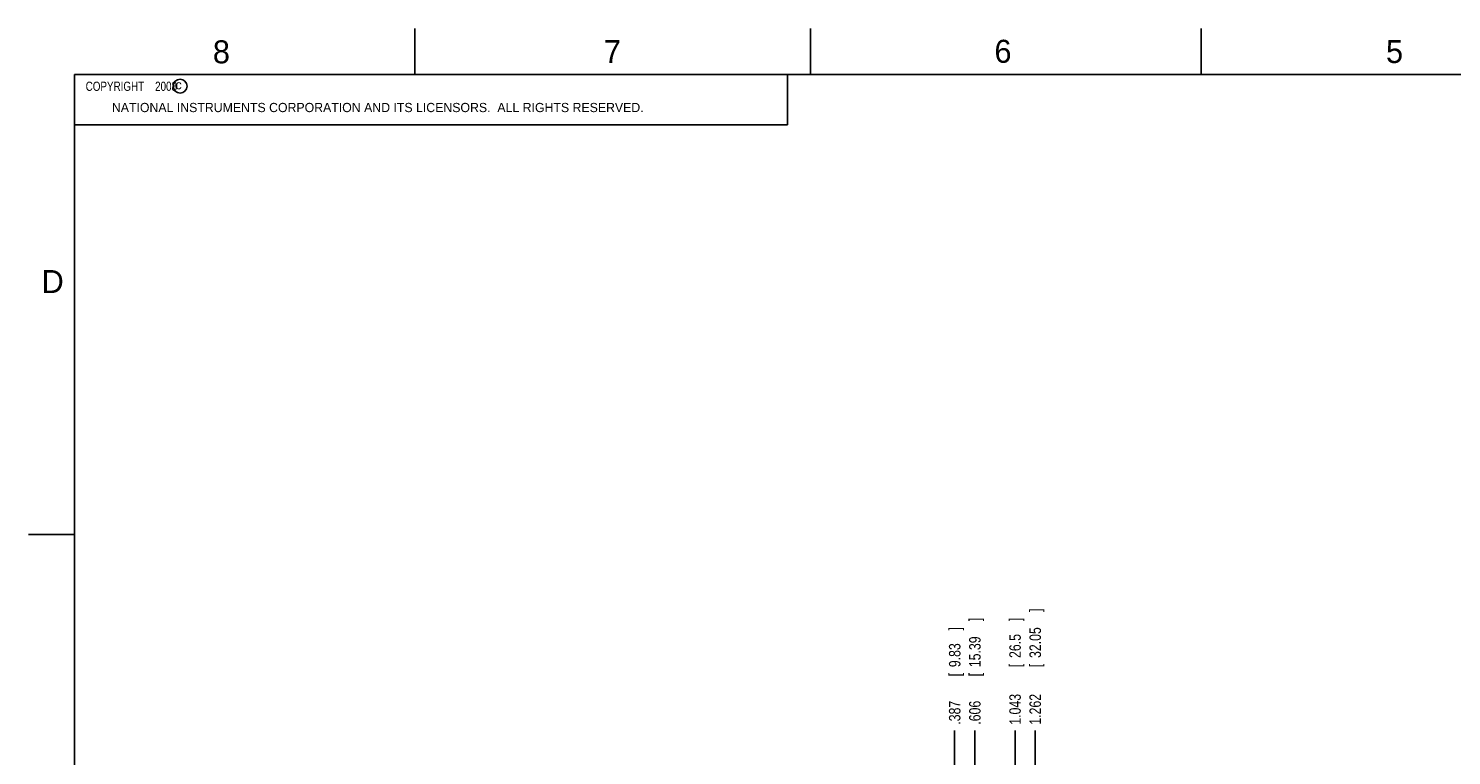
# Model space of a CAD drawing. Header units: inches. Extents: x 0 to 34, y 0 to 22.
# Tile 8 of 25: x 0 to 15.5, y 14.1 to 22. Entities that reach past the tile are written whole.
import ezdxf

# ---------------------------------------------------------------- set-up
doc = ezdxf.new("R2010")
doc.units = ezdxf.units.IN
doc.header["$LTSCALE"] = 1.87
doc.header["$MEASUREMENT"] = 0
doc.layers.get('0').update_dxf_attribs({"linetype": 'CONTINUOUS'})
doc.layers.add('DIMENSIONS', color=7, linetype='CONTINUOUS')
doc.styles.get("Standard").update_dxf_attribs({"font": 'txt', "width": 0.8})
doc.dimstyles.new('DIMSTYLE_1', dxfattribs={"dimtxt": 0.125, "dimasz": 0.18, "dimexe": 0.18, "dimexo": 0.0625, "dimgap": 0.09, "dimtad": 0, "dimtih": 1, "dimtoh": 1, "dimdec": 3, "dimzin": 4, "dimdsep": 46, "dimtxsty": 'STANDARD', "dimblk": '_FILLED', "dimblk1": '_FILLED', "dimblk2": '_FILLED', "dimcen": 0.09, "dimadec": 0, "dimazin": 0, "dimtp": 0.01, "dimtm": 0.01, "dimtfac": 1, "dimtdec": 3, "dimtofl": 0, "dimtmove": 0, "dimatfit": 3, "dimldrblk": '_FILLED', "dimfxl": 1, "dimtolj": 1, "dimtzin": 4, "dimarcsym": 0})

# ---------------------------------------------------------------- blocks, each defined once
blk = doc.blocks.new('*D18')
at = {"layer": 'DIMENSIONS', "color": 2, "linetype": 'Continuous'}
blk.add_line((10.944, 12.249), (10.944, 14.371), dxfattribs=at)
at = {"layer": 'DIMENSIONS', "color": 2, "linetype": 'Continuous', "width": 0.8}
for s, p in [(']', (11.007, 15.659)), ('32.05', (11.007, 15.159)), ('[', (11.007, 15.059)), ('1.262', (11.007, 14.434))]:
    blk.add_text(s, height=0.125, rotation=90, dxfattribs=at).set_placement(p)
blk = doc.blocks.new('_FILLED')
at = {"color": 0, "linetype": 'ByBlock'}
blk.add_solid([(0, 0), (-1, 0.1736), (-1, -0.1736)], dxfattribs=at)
blk = doc.blocks.new('*D19')
at = {"layer": 'DIMENSIONS', "color": 2, "linetype": 'Continuous'}
blk.add_line((10.726, 12.628), (10.726, 14.371), dxfattribs=at)
at = {"layer": 'DIMENSIONS', "color": 2, "linetype": 'Continuous', "width": 0.8}
for s, p in [(']', (10.788, 15.559)), ('26.5', (10.788, 15.159)), ('[', (10.788, 15.059)), ('1.043', (10.788, 14.434))]:
    blk.add_text(s, height=0.125, rotation=90, dxfattribs=at).set_placement(p)
blk = doc.blocks.new('*D20')
at = {"layer": 'DIMENSIONS', "color": 2, "linetype": 'Continuous'}
blk.add_line((10.288, 12.628), (10.288, 14.371), dxfattribs=at)
at = {"layer": 'DIMENSIONS', "color": 2, "linetype": 'Continuous', "width": 0.8}
for s, p in [(']', (10.351, 15.559)), ('15.39', (10.351, 15.059)), ('[', (10.351, 14.959)), ('.606', (10.351, 14.434))]:
    blk.add_text(s, height=0.125, rotation=90, dxfattribs=at).set_placement(p)
blk = doc.blocks.new('*D21')
at = {"layer": 'DIMENSIONS', "color": 2, "linetype": 'Continuous'}
blk.add_line((10.069, 12.249), (10.069, 14.371), dxfattribs=at)
at = {"layer": 'DIMENSIONS', "color": 2, "linetype": 'Continuous', "width": 0.8}
for s, p in [(']', (10.132, 15.459)), ('9.83', (10.132, 15.059)), ('[', (10.132, 14.959)), ('.387', (10.132, 14.434))]:
    blk.add_text(s, height=0.125, rotation=90, dxfattribs=at).set_placement(p)

msp = doc.modelspace()

# ---------------------------------------------------------------- linework, layer by layer
at = {"color": 2, "linetype": 'Continuous'}
for p, q in [((4.2, 21.5), (4.2, 22)), ((8.5, 21.5), (8.5, 22)), ((12.75, 21.5), (12.75, 22)), ((0.5, 21.5), (8.25, 21.5)), ((0.5, 21.5), (0.5, 20.9531)), ((8.25, 21.5), (8.25, 20.9531)), ((0.5, 20.9531), (8.25, 20.9531)), ((0, 16.5), (0.5, 16.5))]:
    msp.add_line(p, q, dxfattribs=at)
at = {"color": 7, "linetype": 'Continuous', "const_width": 0.02}
for points in [[(0.5, 21.5), (0.5, 0.5)], [(33.5, 21.5), (0.5, 21.5)]]:
    msp.add_lwpolyline(points, dxfattribs=at)
at = {"color": 2, "linetype": 'Continuous'}
msp.add_circle((1.6484, 21.3727), 0.0754, dxfattribs=at)

# ---------------------------------------------------------------- texts
for s, height, p in [('8', 0.25, (2.0046, 21.6213)), ('7', 0.25, (6.2556, 21.6243)), ('6', 0.25, (10.5012, 21.6272)), ('5', 0.25, (14.7577, 21.6247)), ('c', 0.1, (1.599, 21.3388)), ('NATIONAL INSTRUMENTS CORPORATION AND ITS LICENSORS.  ALL RIGHTS RESERVED.', 0.1, (0.9071, 21.0911)), ('D', 0.25, (0.1424, 19.125))]:
    msp.add_text(s, height=height, dxfattribs=at).set_placement(p)
at = {"color": 2, "linetype": 'Continuous', "insert": (0.5625, 21.4219), "char_height": 0.1, "width": 1.52, "attachment_point": 1}
msp.add_mtext('  COPYRIGHT    2008', dxfattribs=at)

# ---------------------------------------------------------------- dimensions: what is measured, and where the dimension line sits
at = {"layer": 'DIMENSIONS', "color": 2, "linetype": 'Continuous'}
for feature_location, offset, origin, picture, middle in [((10.9444, 12.2487), (0, 2.1225), (9.6824, 12.1862), '*D18', (10.9444, 15.0962)), ((10.7257, 12.6276), (0, 1.7437), (9.6824, 12.5651), '*D19', (10.7257, 15.0462)), ((10.2882, 12.6276), (0, 1.7437), (9.6824, 12.5651), '*D20', (10.2882, 15.0462)), ((10.0694, 12.2487), (0, 2.1225), (9.6824, 12.1862), '*D21', (10.0694, 14.9962))]:
    dim = msp.add_ordinate_dim(feature_location=feature_location, offset=offset, dtype=1, origin=origin, dimstyle='DIMSTYLE_1', dxfattribs=at)
    dim.commit()
    dim.dimension.update_dxf_attribs({"geometry": picture, "text_midpoint": middle})

doc.saveas('drawing.dxf')
